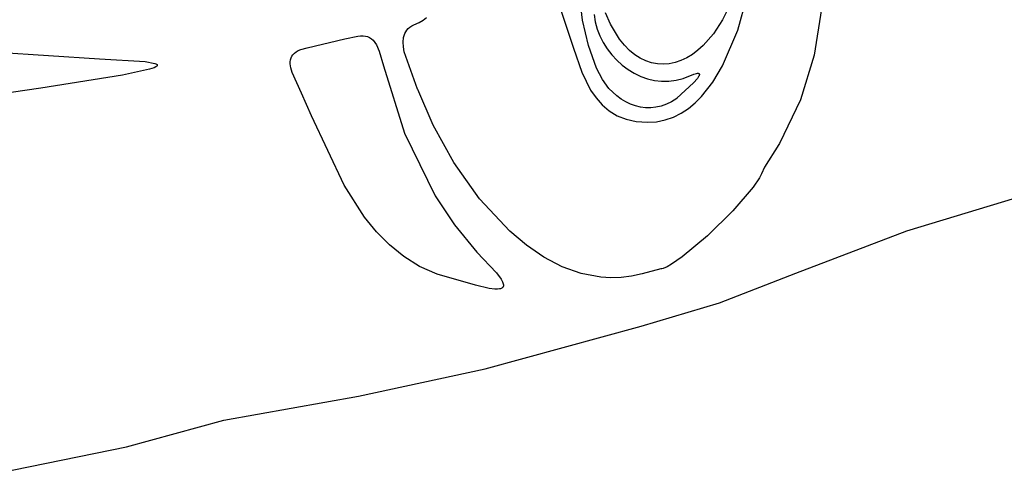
# Model space of a CAD drawing. Extents: x -74.1 to 10.8, y -36.7 to 44.6.
# Tile 176 of 199: x -23.8 to -20.5, y -1.4 to 0.1. Entities that reach past the tile are written whole.
import ezdxf

# ---------------------------------------------------------------- set-up
doc = ezdxf.new("R2010")
doc.units = 0

msp = doc.modelspace()

# ---------------------------------------------------------------- linework, layer by layer
at = {"layer": 'Layer 1', "color": 7, "linetype": 'CONTINUOUS'}
for p, q in [((-21.908823, 0.123524), (-21.930718, 0.304304)), ((-21.393577, 0.090804), (-21.337464, 0.298753)), ((-22.021201, 0.279271), (-21.968151, 0.117174)), ((-21.424215, 0.167183), (-21.444648, 0.125125)), ((-22.437356, 0.124279), (-22.426772, 0.132381)), ((-21.870634, 0.142619), (-21.866614, 0.118208)), ((-21.816179, 0.110593), (-21.832498, 0.147591)), ((-21.116787, 0.161053), (-21.141172, 0.007889)), ((-22.486932, 0.096041), (-22.481492, 0.100754)), ((-22.481492, 0.100754), (-22.475158, 0.104932)), ((-22.475158, 0.104932), (-22.467886, 0.108542)), ((-22.467886, 0.108542), (-22.450944, 0.116346)), ((-22.450944, 0.116346), (-22.437356, 0.124279)), ((-21.968151, 0.117174), (-21.938431, 0.031221)), ((-21.888601, 0.040094), (-21.908823, 0.123524)), ((-21.866614, 0.118208), (-21.860079, 0.094428)), ((-21.786473, 0.0612), (-21.816179, 0.110593)), ((-21.444648, 0.125125), (-21.474948, 0.078243)), ((-22.696578, 0.061447), (-22.65362, 0.071052)), ((-22.65362, 0.071052), (-22.644694, 0.071899)), ((-22.644694, 0.071899), (-22.636402, 0.071941)), ((-22.636402, 0.071941), (-22.628699, 0.071085)), ((-22.628699, 0.071085), (-22.621538, 0.06924)), ((-22.621538, 0.06924), (-22.614874, 0.066314)), ((-22.614874, 0.066314), (-22.60866, 0.062214)), ((-22.503639, 0.051045), (-22.502243, 0.065696)), ((-22.502243, 0.065696), (-22.50062, 0.072553)), ((-22.50062, 0.072553), (-22.498321, 0.079051)), ((-22.498321, 0.079051), (-22.495302, 0.085155)), ((-22.495302, 0.085155), (-22.49152, 0.09083)), ((-22.49152, 0.09083), (-22.486932, 0.096041)), ((-21.860079, 0.094428), (-21.851197, 0.071449)), ((-21.851197, 0.071449), (-21.840136, 0.049445)), ((-21.474948, 0.078243), (-21.508583, 0.039829)), ((-21.444571, -0.027827), (-21.393577, 0.090804)), ((-22.821767, 0.03217), (-22.696578, 0.061447)), ((-22.60866, 0.062214), (-22.602852, 0.05685)), ((-22.602852, 0.05685), (-22.597403, 0.050128)), ((-22.597403, 0.050128), (-22.592268, 0.041958)), ((-22.592268, 0.041958), (-22.582755, 0.020903)), ((-22.502858, 0.035377), (-22.503639, 0.051045)), ((-22.50025, 0.018972), (-22.502858, 0.035377)), ((-21.862289, -0.035676), (-21.888601, 0.040094)), ((-21.840136, 0.049445), (-21.827066, 0.028588)), ((-21.770272, 0.040954), (-21.786473, 0.0612)), ((-21.753306, 0.023609), (-21.770272, 0.040954)), ((-21.508583, 0.039829), (-21.526402, 0.023919)), ((-24.034637, 0.029648), (-23.51109, -0.00457)), ((-22.875489, -0.001772), (-22.872835, 0.003897)), ((-22.872835, 0.003897), (-22.869161, 0.009196)), ((-22.869161, 0.009196), (-22.864396, 0.014106)), ((-22.864396, 0.014106), (-22.858471, 0.018608)), ((-22.858471, 0.018608), (-22.851316, 0.022685)), ((-22.851316, 0.022685), (-22.84286, 0.026316)), ((-22.84286, 0.026316), (-22.821767, 0.03217)), ((-22.582755, 0.020903), (-22.568637, -0.028352)), ((-22.455669, -0.10526), (-22.50025, 0.018972)), ((-21.938431, 0.031221), (-21.911391, -0.049231)), ((-21.827066, 0.028588), (-21.812154, 0.009051)), ((-21.812154, 0.009051), (-21.795568, -0.008994)), ((-21.735674, 0.009116), (-21.753306, 0.023609)), ((-21.717477, -0.002573), (-21.735674, 0.009116)), ((-21.544756, 0.010274), (-21.563543, -0.001059)), ((-21.526402, 0.023919), (-21.544756, 0.010274)), ((-21.141172, 0.007889), (-21.185612, -0.141136)), ((-23.51109, -0.00457), (-23.359635, -0.012988)), ((-23.359635, -0.012988), (-23.32677, -0.019991)), ((-23.324175, -0.031493), (-23.329431, -0.034062)), ((-23.32677, -0.019991), (-23.323973, -0.021059)), ((-23.322181, -0.030226), (-23.324175, -0.031493)), ((-23.323973, -0.021059), (-23.321816, -0.022158)), ((-23.320642, -0.028974), (-23.322181, -0.030226)), ((-23.321816, -0.022158), (-23.320971, -0.022719)), ((-23.320971, -0.022719), (-23.320276, -0.023286)), ((-23.32005, -0.028353), (-23.320642, -0.028974)), ((-23.320276, -0.023286), (-23.31973, -0.023861)), ((-23.319581, -0.027738), (-23.32005, -0.028353)), ((-23.31973, -0.023861), (-23.319329, -0.024441)), ((-23.319238, -0.027126), (-23.319581, -0.027738)), ((-23.319329, -0.024441), (-23.319181, -0.024734)), ((-23.319115, -0.026823), (-23.319238, -0.027126)), ((-23.319181, -0.024734), (-23.319069, -0.025028)), ((-23.319023, -0.02652), (-23.319115, -0.026823)), ((-23.319069, -0.025028), (-23.318992, -0.025324)), ((-23.318965, -0.026219), (-23.319023, -0.02652)), ((-23.318992, -0.025324), (-23.318949, -0.025621)), ((-23.31894, -0.025919), (-23.318965, -0.026219)), ((-23.318949, -0.025621), (-23.31894, -0.025919)), ((-22.878031, -0.020817), (-22.878017, -0.014148)), ((-22.87591, -0.035025), (-22.878031, -0.020817)), ((-22.878017, -0.014148), (-22.877193, -0.007794)), ((-22.877193, -0.007794), (-22.875489, -0.001772)), ((-22.568637, -0.028352), (-22.499467, -0.251438)), ((-21.795568, -0.008994), (-21.777477, -0.025373)), ((-21.777477, -0.025373), (-21.758049, -0.039915)), ((-21.698815, -0.011509), (-21.717477, -0.002573)), ((-21.679787, -0.017739), (-21.698815, -0.011509)), ((-21.660494, -0.021313), (-21.679787, -0.017739)), ((-21.641035, -0.02228), (-21.660494, -0.021313)), ((-21.62151, -0.02069), (-21.641035, -0.02228)), ((-21.60202, -0.01659), (-21.62151, -0.02069)), ((-21.582664, -0.01003), (-21.60202, -0.01659)), ((-21.563543, -0.001059), (-21.582664, -0.01003)), ((-21.477027, -0.08216), (-21.444571, -0.027827)), ((-23.434573, -0.058671), (-23.705151, -0.101854)), ((-23.344344, -0.039278), (-23.434573, -0.058671)), ((-23.329431, -0.034062), (-23.344344, -0.039278)), ((-22.871391, -0.050268), (-22.87591, -0.035025)), ((-22.840544, -0.11862), (-22.871391, -0.050268)), ((-21.911391, -0.049231), (-21.882012, -0.10848)), ((-21.843251, -0.073535), (-21.862289, -0.035676)), ((-21.758049, -0.039915), (-21.737452, -0.052447)), ((-21.737452, -0.052447), (-21.715855, -0.062797)), ((-21.715855, -0.062797), (-21.693425, -0.070791)), ((-21.574686, -0.069393), (-21.539945, -0.055641)), ((-21.539945, -0.055641), (-21.53072, -0.053108)), ((-21.53072, -0.053108), (-21.527381, -0.052704)), ((-21.524066, -0.063526), (-21.52822, -0.069707)), ((-21.527381, -0.052704), (-21.526011, -0.052702)), ((-21.526011, -0.052702), (-21.524832, -0.052829)), ((-21.524832, -0.052829), (-21.523841, -0.053079)), ((-21.522673, -0.060849), (-21.524066, -0.063526)), ((-21.523841, -0.053079), (-21.523413, -0.05325)), ((-21.523413, -0.05325), (-21.52303, -0.05345)), ((-21.52303, -0.05345), (-21.522691, -0.053679)), ((-21.522691, -0.053679), (-21.522395, -0.053936)), ((-21.521795, -0.058492), (-21.522673, -0.060849)), ((-21.522395, -0.053936), (-21.522142, -0.054222)), ((-21.522142, -0.054222), (-21.52193, -0.054534)), ((-21.52193, -0.054534), (-21.52176, -0.054874)), ((-21.521563, -0.057444), (-21.521795, -0.058492)), ((-21.52176, -0.054874), (-21.52163, -0.055239)), ((-21.52163, -0.055239), (-21.52154, -0.055631)), ((-21.521476, -0.056489), (-21.521563, -0.057444)), ((-21.52154, -0.055631), (-21.521489, -0.056047)), ((-21.521489, -0.056047), (-21.521476, -0.056489)), ((-21.821173, -0.103086), (-21.843251, -0.073535)), ((-21.693425, -0.070791), (-21.670332, -0.076257)), ((-21.670332, -0.076257), (-21.646743, -0.079023)), ((-21.646743, -0.079023), (-21.622827, -0.078916)), ((-21.622827, -0.078916), (-21.598752, -0.075764)), ((-21.598752, -0.075764), (-21.574686, -0.069393)), ((-21.540768, -0.084442), (-21.595766, -0.135692)), ((-21.52822, -0.069707), (-21.540768, -0.084442)), ((-21.514688, -0.130146), (-21.477027, -0.08216)), ((-23.705151, -0.101854), (-23.969752, -0.140825)), ((-22.807932, -0.19422), (-22.840544, -0.11862)), ((-22.455167, -0.106647), (-22.455669, -0.10526)), ((-22.404717, -0.224488), (-22.455167, -0.106647)), ((-21.882012, -0.10848), (-21.864094, -0.13449)), ((-21.795018, -0.127947), (-21.821173, -0.103086)), ((-21.780659, -0.138383), (-21.795018, -0.127947)), ((-21.535604, -0.15105), (-21.514688, -0.130146)), ((-21.864094, -0.13449), (-21.843648, -0.15757)), ((-21.843648, -0.15757), (-21.820393, -0.17733)), ((-21.765576, -0.147364), (-21.780659, -0.138383)), ((-21.749869, -0.154795), (-21.765576, -0.147364)), ((-21.733635, -0.160582), (-21.749869, -0.154795)), ((-21.716974, -0.16463), (-21.733635, -0.160582)), ((-21.648029, -0.161553), (-21.665413, -0.165402)), ((-21.63071, -0.155495), (-21.648029, -0.161553)), ((-21.613555, -0.147132), (-21.63071, -0.155495)), ((-21.596663, -0.13637), (-21.613555, -0.147132)), ((-21.596366, -0.136152), (-21.596618, -0.136338)), ((-21.595766, -0.135692), (-21.596366, -0.136152)), ((-21.55798, -0.169516), (-21.535604, -0.15105)), ((-21.185612, -0.141136), (-21.255991, -0.28562)), ((-22.69963, -0.424365), (-22.807932, -0.19422)), ((-21.820393, -0.17733), (-21.794046, -0.193379)), ((-21.794046, -0.193379), (-21.764325, -0.205326)), ((-21.699985, -0.166846), (-21.716974, -0.16463)), ((-21.682765, -0.167134), (-21.699985, -0.166846)), ((-21.665413, -0.165402), (-21.682765, -0.167134)), ((-21.607329, -0.198), (-21.581871, -0.18526)), ((-21.581871, -0.18526), (-21.55798, -0.169516)), ((-22.335785, -0.3485), (-22.404717, -0.224488)), ((-21.764325, -0.205326), (-21.73095, -0.21278)), ((-21.73095, -0.21278), (-21.693637, -0.215352)), ((-21.693637, -0.215352), (-21.663159, -0.213329)), ((-21.663159, -0.213329), (-21.634407, -0.207451)), ((-21.634407, -0.207451), (-21.607329, -0.198)), ((-22.499467, -0.251438), (-22.397778, -0.459289)), ((-21.257769, -0.288557), (-21.305307, -0.364431)), ((-21.255991, -0.28562), (-21.257769, -0.288557)), ((-20.83403, -0.575801), (-19.963559, -0.311605)), ((-22.250283, -0.469229), (-22.335785, -0.3485)), ((-21.315299, -0.386352), (-21.32201, -0.399143)), ((-21.305307, -0.364431), (-21.315299, -0.386352)), ((-22.631666, -0.530719), (-22.69963, -0.424365)), ((-21.32201, -0.399143), (-21.343498, -0.430593)), ((-21.343498, -0.430593), (-21.410732, -0.508871)), ((-22.397778, -0.459289), (-22.333365, -0.555671)), ((-22.150121, -0.57722), (-22.250283, -0.469229)), ((-21.410732, -0.508871), (-21.495056, -0.592235)), ((-22.592559, -0.578902), (-22.631666, -0.530719)), ((-22.549398, -0.622685), (-22.592559, -0.578902)), ((-22.333365, -0.555671), (-22.259174, -0.646047)), ((-22.09514, -0.623484), (-22.150121, -0.57722)), ((-21.20141, -0.71599), (-20.83403, -0.575801)), ((-21.495056, -0.592235), (-21.578165, -0.662178)), ((-22.501705, -0.661263), (-22.549398, -0.622685)), ((-22.259174, -0.646047), (-22.194481, -0.715036)), ((-22.03721, -0.663017), (-22.09514, -0.623484)), ((-22.449002, -0.693832), (-22.501705, -0.661263)), ((-21.97657, -0.694639), (-22.03721, -0.663017)), ((-21.578165, -0.662178), (-21.613545, -0.686334)), ((-22.390812, -0.719588), (-22.449002, -0.693832)), ((-22.194481, -0.715036), (-22.178696, -0.73649)), ((-21.91346, -0.717166), (-21.97657, -0.694639)), ((-21.848118, -0.729418), (-21.91346, -0.717166)), ((-21.649544, -0.702358), (-21.711335, -0.718274)), ((-21.64605, -0.701458), (-21.649544, -0.702358)), ((-21.645723, -0.701374), (-21.64605, -0.701458)), ((-21.645651, -0.701355), (-21.645723, -0.701374)), ((-21.641757, -0.700195), (-21.645651, -0.701355)), ((-21.62869, -0.694696), (-21.641757, -0.700195)), ((-21.613545, -0.686334), (-21.62869, -0.694696)), ((-21.454788, -0.814184), (-21.20141, -0.71599)), ((-22.264274, -0.755752), (-22.390812, -0.719588)), ((-22.178696, -0.73649), (-22.174191, -0.744917)), ((-22.174191, -0.744917), (-22.172725, -0.748595)), ((-22.172725, -0.748595), (-22.171762, -0.75193)), ((-21.814684, -0.731321), (-21.848118, -0.729418)), ((-21.780783, -0.730212), (-21.814684, -0.731321)), ((-21.746442, -0.725943), (-21.780783, -0.730212)), ((-21.711693, -0.718367), (-21.746442, -0.725943)), ((-21.711637, -0.718352), (-21.711693, -0.718367)), ((-21.711598, -0.718342), (-21.711637, -0.718352)), ((-21.711335, -0.718274), (-21.711598, -0.718342)), ((-22.218328, -0.766576), (-22.264274, -0.755752)), ((-22.199323, -0.769068), (-22.218328, -0.766576)), ((-22.191288, -0.769273), (-22.199323, -0.769068)), ((-22.184412, -0.768664), (-22.191288, -0.769273)), ((-22.181451, -0.768026), (-22.184412, -0.768664)), ((-22.178831, -0.767152), (-22.181451, -0.768026)), ((-22.176569, -0.766031), (-22.178831, -0.767152)), ((-22.175578, -0.765373), (-22.176569, -0.766031)), ((-22.174682, -0.76465), (-22.175578, -0.765373)), ((-22.173885, -0.763859), (-22.174682, -0.76465)), ((-22.173187, -0.762999), (-22.173885, -0.763859)), ((-22.172592, -0.762069), (-22.173187, -0.762999)), ((-22.1721, -0.761067), (-22.172592, -0.762069)), ((-22.171716, -0.759992), (-22.1721, -0.761067)), ((-22.171762, -0.75193), (-22.171284, -0.754934)), ((-22.17144, -0.758843), (-22.171716, -0.759992)), ((-22.171274, -0.757617), (-22.17144, -0.758843)), ((-22.171284, -0.754934), (-22.171274, -0.757617)), ((-21.714242, -0.892708), (-21.454788, -0.814184)), ((-22.232302, -1.033682), (-21.714242, -0.892708)), ((-22.652282, -1.124419), (-22.232302, -1.033682)), ((-23.098251, -1.204686), (-22.652282, -1.124419)), ((-23.421126, -1.293061), (-23.098251, -1.204686)), ((-23.900372, -1.390736), (-23.421126, -1.293061))]:
    msp.add_line(p, q, dxfattribs=at)

doc.saveas('drawing.dxf')
